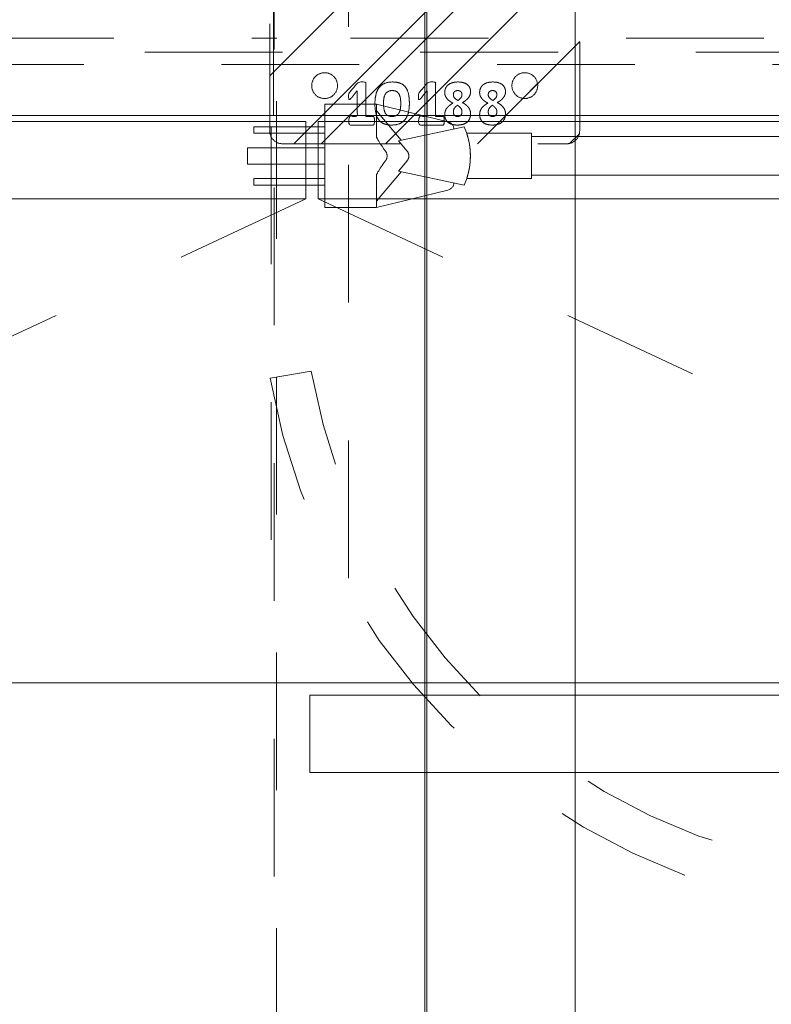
# Model space of a CAD drawing. Header units: inches. Extents: x -465 to -303, y -234 to 7.
# Tile 44 of 81: x -377.88 to -370.61, y -10.67 to -1.15. Entities that reach past the tile are written whole.
import ezdxf

# ---------------------------------------------------------------- set-up
doc = ezdxf.new("R2010")
doc.units = ezdxf.units.IN
doc.header["$LTSCALE"] = 32
doc.header["$MEASUREMENT"] = 0
doc.linetypes.add('Dash Style-1', pattern=[0.083328, 0.041656, -0.041672])
for name, color, linetype, lineweight in [('Black', 7, 'Continuous', 18), ('DashLine', 7, 'Dash Style-1', 13), ('DashLineFill', 7, 'Dash Style-1', 13), ('Drawing', 7, 'Continuous', 18), ('None', 7, 'Continuous', 18), ('SolidLine', 7, 'Continuous', 15)]:
    doc.layers.add(name, color=color, linetype=linetype, lineweight=lineweight)
pattern_1 = [(45, (0, 0), (-1.613, 1.9357), []), (45, (-1.0608, 1.0608), (-0.47235, 0.41676), [])]

# ---------------------------------------------------------------- blocks, each defined once
blk = doc.blocks.new('Group-11')
at = {"layer": 'DashLine'}
for p, q in [((35.937, -8.8583), (19.7591, -16.4022)), ((36.0551, -8.8583), (52.2331, -16.4022))]:
    blk.add_line(p, q, dxfattribs=at)
at = {"layer": 'DashLine', "flags": 128}
for points in [[(35.622, -0.7677), (36.3701, -0.7677), (36.3701, -7.3031), (35.622, -7.3031)], [(0.748, -7.3031), (35.622, -7.3031), (35.622, -8.0512), (0.748, -8.0512)], [(36.3701, -7.3031), (71.5591, -7.3031), (71.5591, -8.0512), (36.3701, -8.0512)]]:
    blk.add_lwpolyline(points, close=True, dxfattribs=at)
at = {"layer": 'SolidLine', "flags": 128}
for points in [[(0.748, -0.7677), (89.2126, -0.7677), (89.2126, -8.0512), (0.748, -8.0512)], [(18.0866, -8.1102), (35.937, -8.1102), (35.937, -8.8583), (18.0866, -8.8583)], [(36.0551, -8.1102), (53.9055, -8.1102), (53.9055, -8.8583), (36.0551, -8.8583)]]:
    blk.add_lwpolyline(points, close=True, dxfattribs=at)
blk = doc.blocks.new('Group-12')
at = {"layer": 'None'}
blk.add_blockref('Group-11', (0, 0), dxfattribs=at)
blk = doc.blocks.new('SL Utility Cabinet (2D)')
at = {"layer": 'None'}
blk.add_blockref('Group-12', (0, 0), dxfattribs=at)
at = {"layer": 'Drawing', "color": 0, "flags": 1}
for tag in ['Tag', 'Catalog', 'Option1', 'Option2', 'Option3', 'Option4', 'Option5', 'Option6', 'Option7', 'Option8', 'Option9', 'Option10', 'Option11', 'Option12', 'Custom', 'FinishGroup', 'Discount', 'Item2', 'Item3', 'Item6', 'Item8', 'Item9', 'Item10', 'Item12', 'Item13', 'Item16', 'Item18', 'Item19', 'Item20', 'Item21', 'Item22', 'Item23', 'Item24', 'Item25', 'Item1', 'Item4', 'Item5', 'Item7', 'Item11', 'Item14', 'Item15', 'Item17']:
    blk.add_attdef(tag, (-51.5879, 4.5517), '', height=0.00709, dxfattribs=at)
blk = doc.blocks.new('Group-33')
at = {"layer": 'DashLine'}
blk.add_open_spline([(35.6306, -2.5591), (35.6301, -14.0156), (35.6295, -25.4721), (35.6308, -28.0425), (35.4425, -30.6071), (33.4525, -57.8791), (31.4625, -85.1511), (31.2548, -86.4638), (29.9315, -86.5751), (19.0945, -86.5751), (8.2575, -86.5751), (6.9341, -86.4638), (6.7265, -85.1511), (4.7365, -57.8791), (2.7465, -30.6071), (2.5582, -28.0425), (2.5595, -25.4721), (2.5589, -14.0156), (2.5584, -2.5591), (19.0945, -2.5591), (35.6306, -2.5591)], degree=2, knots=[0, 0, 0, 0.101602, 0.101602, 0.124398, 0.124398, 0.366817, 0.366817, 0.378599, 0.378599, 0.47475, 0.47475, 0.486533, 0.486533, 0.728951, 0.728951, 0.751748, 0.751748, 0.853349, 0.853349, 1, 1, 1], dxfattribs=at)
at = {"layer": 'SolidLine'}
blk.add_open_spline([(37.0866, -2.5591), (19.0945, -2.5591), (1.1024, -2.5591), (1.1024, -14.0156), (1.1025, -25.4721), (1.1032, -28.0955), (1.2935, -30.7131), (3.2835, -57.9851), (5.2735, -85.2571), (5.6777, -87.8156), (8.2575, -88.0311), (19.0945, -88.0311), (29.9315, -88.0311), (32.5112, -87.8156), (32.9155, -85.2571), (34.9055, -57.9851), (36.8955, -30.7131), (37.0858, -28.0955), (37.0865, -25.4721), (37.0866, -14.0156), (37.0866, -2.5591)], degree=2, knots=[0, 0, 0, 0.153989, 0.153989, 0.252041, 0.252041, 0.274495, 0.274495, 0.508445, 0.508445, 0.530607, 0.530607, 0.623382, 0.623382, 0.645544, 0.645544, 0.879494, 0.879494, 0.901948, 0.901948, 1, 1, 1], dxfattribs=at)
blk = doc.blocks.new('Group-34')
at = {"layer": 'DashLine'}
blk.add_line((35.6506, -2.5787), (35.6506, -25.4717), dxfattribs=at)
at = {"layer": 'SolidLine', "flags": 128}
blk.add_lwpolyline([(37.1066, -2.5787), (38.5426, -2.5787), (38.5426, -25.4717), (37.1066, -25.4717)], close=True, dxfattribs=at)
blk = doc.blocks.new('Group-40')
at = {"layer": 'None'}
blk.add_blockref('Group-34', (0, 0), dxfattribs=at)
blk = doc.blocks.new('Group-41')
at = {"layer": 'DashLineFill', "linetype": 'Continuous', "lineweight": 13}
h = blk.add_hatch(dxfattribs=at)
h.set_pattern_fill('Steel', color=253, style=0, pattern_type=2)
h.set_pattern_definition(pattern_1)
edge = h.paths.add_edge_path()
edge.add_arc((-1.375, -2.6875), 0.125, 180, 270)
edge.add_line((-1.375, -2.8125), (1.375, -2.8125))
edge.add_arc((1.375, -2.6875), 0.125, 270, 360)
edge.add_line((1.5, -2.6875), (1.5, 2.6875))
edge.add_arc((1.375, 2.6875), 0.125, 0, 90)
edge.add_line((1.375, 2.8125), (-1.375, 2.8125))
edge.add_arc((-1.375, 2.6875), 0.125, 90, 180)
edge.add_line((-1.5, 2.6875), (-1.5, -2.6875))
h = blk.add_hatch(dxfattribs=at)
h.set_pattern_fill('Steel', color=253, style=0, pattern_type=2)
h.set_pattern_definition(pattern_1)
edge = h.paths.add_edge_path()
edge.add_arc((-0.96875, 2.25), 0.125, 180, 270)
edge.add_arc((-0.96875, 2.25), 0.125, 270, 360)
edge.add_arc((-0.96875, 2.25), 0.125, 0, 90)
edge.add_arc((-0.96875, 2.25), 0.125, 90, 180)
h = blk.add_hatch(dxfattribs=at)
h.set_pattern_fill('Steel', color=253, style=0, pattern_type=2)
h.set_pattern_definition(pattern_1)
edge = h.paths.add_edge_path()
edge.add_arc((0.96875, 2.25), 0.125, 180, 270)
edge.add_arc((0.96875, 2.25), 0.125, 270, 360)
edge.add_arc((0.96875, 2.25), 0.125, 0, 90)
edge.add_arc((0.96875, 2.25), 0.125, 90, 180)
h = blk.add_hatch(dxfattribs=at)
h.set_pattern_fill('Steel', color=253, style=0, pattern_type=2)
h.set_pattern_definition(pattern_1)
edge = h.paths.add_edge_path()
edge.add_arc((-0.96875, 1.28125), 0.125, 180, 270)
edge.add_arc((-0.96875, 1.28125), 0.125, 270, 360)
edge.add_arc((-0.96875, 1.28125), 0.125, 0, 90)
edge.add_arc((-0.96875, 1.28125), 0.125, 90, 180)
h = blk.add_hatch(dxfattribs=at)
h.set_pattern_fill('Steel', color=253, style=0, pattern_type=2)
h.set_pattern_definition(pattern_1)
edge = h.paths.add_edge_path()
edge.add_arc((0.96875, 1.28125), 0.125, 180, 270)
edge.add_arc((0.96875, 1.28125), 0.125, 270, 360)
edge.add_arc((0.96875, 1.28125), 0.125, 0, 90)
edge.add_arc((0.96875, 1.28125), 0.125, 90, 180)
h = blk.add_hatch(dxfattribs=at)
h.set_pattern_fill('Steel', color=253, style=0, pattern_type=2)
h.set_pattern_definition(pattern_1)
edge = h.paths.add_edge_path()
edge.add_arc((-0.96875, -1.28125), 0.125, 180, 270)
edge.add_arc((-0.96875, -1.28125), 0.125, 270, 360)
edge.add_arc((-0.96875, -1.28125), 0.125, 360, 450)
edge.add_arc((-0.96875, -1.28125), 0.125, 90, 180)
h = blk.add_hatch(dxfattribs=at)
h.set_pattern_fill('Steel', color=253, style=0, pattern_type=2)
h.set_pattern_definition(pattern_1)
edge = h.paths.add_edge_path()
edge.add_arc((0.96875, -1.28125), 0.125, 180, 270)
edge.add_arc((0.96875, -1.28125), 0.125, 270, 360)
edge.add_arc((0.96875, -1.28125), 0.125, 0, 90)
edge.add_arc((0.96875, -1.28125), 0.125, 90, 180)
h = blk.add_hatch(dxfattribs=at)
h.set_pattern_fill('Steel', color=253, style=0, pattern_type=2)
h.set_pattern_definition(pattern_1)
edge = h.paths.add_edge_path()
edge.add_arc((-0.96875, -2.25), 0.125, 180, 270)
edge.add_arc((-0.96875, -2.25), 0.125, 270, 360)
edge.add_arc((-0.96875, -2.25), 0.125, 360, 450)
edge.add_arc((-0.96875, -2.25), 0.125, 90, 180)
h = blk.add_hatch(dxfattribs=at)
h.set_pattern_fill('Steel', color=253, style=0, pattern_type=2)
h.set_pattern_definition(pattern_1)
edge = h.paths.add_edge_path()
edge.add_arc((0.96875, -2.25), 0.125, 180, 270)
edge.add_arc((0.96875, -2.25), 0.125, 270, 360)
edge.add_arc((0.96875, -2.25), 0.125, 0, 90)
edge.add_arc((0.96875, -2.25), 0.125, 90, 180)
at = {"layer": 'DashLineFill', "flags": 128}
for points in [[(-1.5, -2.6875, 0.4142136), (-1.375, -2.8125), (1.375, -2.8125, 0.4142136), (1.5, -2.6875), (1.5, 2.6875, 0.4142136), (1.375, 2.8125), (-1.375, 2.8125, 0.4142136), (-1.5, 2.6875)], [(-1.09375, 2.25, 0.4142136), (-0.96875, 2.125, 0.4142136), (-0.84375, 2.25, 0.4142136), (-0.96875, 2.375, 0.4142136)], [(0.84375, 2.25, 0.4142136), (0.96875, 2.125, 0.4142136), (1.09375, 2.25, 0.4142136), (0.96875, 2.375, 0.4142136)], [(-1.09375, 1.28125, 0.4142136), (-0.96875, 1.15625, 0.4142136), (-0.84375, 1.28125, 0.4142136), (-0.96875, 1.40625, 0.4142136)], [(0.84375, 1.28125, 0.4142136), (0.96875, 1.15625, 0.4142136), (1.09375, 1.28125, 0.4142136), (0.96875, 1.40625, 0.4142136)], [(-1.09375, -1.28125, 0.4142136), (-0.96875, -1.40625, 0.4142136), (-0.84375, -1.28125, 0.4142136), (-0.96875, -1.15625, 0.4142136)], [(0.84375, -1.28125, 0.4142136), (0.96875, -1.40625, 0.4142136), (1.09375, -1.28125, 0.4142136), (0.96875, -1.15625, 0.4142136)], [(-1.09375, -2.25, 0.4142136), (-0.96875, -2.375, 0.4142136), (-0.84375, -2.25, 0.4142136), (-0.96875, -2.125, 0.4142136)], [(0.84375, -2.25, 0.4142136), (0.96875, -2.375, 0.4142136), (1.09375, -2.25, 0.4142136), (0.96875, -2.125, 0.4142136)]]:
    blk.add_lwpolyline(points, format="xyb", close=True, dxfattribs=at)
blk = doc.blocks.new('Group-42')
at = {"layer": 'Black', "color": 7}
for points, knots in [([(-0.4863, -2.5899), (-0.4863, -2.6016), (-0.4889, -2.6172), (-0.4915, -2.6276), (-0.4954, -2.6315), (-0.6113, -2.6315), (-0.7272, -2.6315), (-0.7311, -2.6276), (-0.7337, -2.6172), (-0.7363, -2.6016), (-0.7363, -2.5482), (-0.6895, -2.5482), (-0.653, -2.5482), (-0.653, -2.4232), (-0.653, -2.2982), (-0.6862, -2.3399), (-0.7194, -2.3816), (-0.7246, -2.3842), (-0.7311, -2.3855), (-0.735, -2.3816), (-0.7363, -2.3672), (-0.7363, -2.348), (-0.7363, -2.3347), (-0.7337, -2.3269), (-0.7311, -2.3204), (-0.7285, -2.3178), (-0.6882, -2.2696), (-0.6478, -2.2214), (-0.6452, -2.2188), (-0.64, -2.2175), (-0.6309, -2.2149), (-0.6175, -2.2149), (-0.5983, -2.2149), (-0.5814, -2.2162), (-0.5723, -2.2175), (-0.5697, -2.2214), (-0.5697, -2.3855), (-0.5697, -2.5482), (-0.5338, -2.5482), (-0.4954, -2.5482), (-0.4902, -2.5534), (-0.4863, -2.5691), (-0.4863, -2.5899)], [0, 0, 0, 0.002046, 0.004093, 0.006139, 0.008185, 0.097199, 0.099245, 0.101292, 0.103338, 0.105384, 0.11266, 0.138125, 0.138125, 0.225424, 0.225424, 0.262635, 0.262635, 0.266702, 0.270769, 0.274835, 0.278902, 0.2815, 0.283534, 0.285567, 0.287601, 0.287601, 0.322302, 0.322302, 0.324335, 0.326369, 0.328402, 0.331001, 0.335067, 0.339134, 0.343201, 0.347268, 0.855614, 0.855614, 0.967462, 0.975597, 0.983731, 1, 1, 1]), ([(-0.1484, -2.4219), (-0.1484, -2.4688), (-0.1654, -2.5456), (-0.207, -2.6016), (-0.2721, -2.6315), (-0.3659, -2.6315), (-0.4284, -2.6042), (-0.4662, -2.5508), (-0.4818, -2.474), (-0.4818, -2.3777), (-0.4635, -2.3008), (-0.4232, -2.2448), (-0.3581, -2.2149), (-0.2643, -2.2149), (-0.2018, -2.2422), (-0.1641, -2.2956), (-0.1484, -2.3724), (-0.1484, -2.4219)], [0, 0, 0, 0.067752, 0.135504, 0.203257, 0.271009, 0.335101, 0.399192, 0.463284, 0.527376, 0.588094, 0.648812, 0.709531, 0.770249, 0.827687, 0.885124, 0.942562, 1, 1, 1]), ([(0.1895, -2.5899), (0.1895, -2.6016), (0.1869, -2.6172), (0.1843, -2.6276), (0.1803, -2.6315), (0.0645, -2.6315), (-0.0514, -2.6315), (-0.0553, -2.6276), (-0.0579, -2.6172), (-0.0606, -2.6016), (-0.0606, -2.5482), (-0.0137, -2.5482), (0.0228, -2.5482), (0.0228, -2.4232), (0.0228, -2.2982), (-0.0104, -2.3399), (-0.0436, -2.3816), (-0.0488, -2.3842), (-0.0553, -2.3855), (-0.0592, -2.3816), (-0.0606, -2.3672), (-0.0606, -2.348), (-0.0606, -2.3347), (-0.0579, -2.3269), (-0.0553, -2.3204), (-0.0527, -2.3178), (-0.0124, -2.2696), (0.028, -2.2214), (0.0306, -2.2188), (0.0358, -2.2175), (0.0449, -2.2149), (0.0583, -2.2149), (0.0775, -2.2149), (0.0944, -2.2162), (0.1035, -2.2175), (0.1061, -2.2214), (0.1061, -2.3855), (0.1061, -2.5482), (0.1419, -2.5482), (0.1803, -2.5482), (0.1856, -2.5534), (0.1895, -2.5691), (0.1895, -2.5899)], [0, 0, 0, 0.002046, 0.004093, 0.006139, 0.008185, 0.097199, 0.099245, 0.101292, 0.103338, 0.105384, 0.11266, 0.138125, 0.138125, 0.225424, 0.225424, 0.262635, 0.262635, 0.266702, 0.270769, 0.274835, 0.278902, 0.2815, 0.283534, 0.285567, 0.287601, 0.287601, 0.322302, 0.322302, 0.324335, 0.326369, 0.328402, 0.331001, 0.335067, 0.339134, 0.343201, 0.347268, 0.855614, 0.855614, 0.967462, 0.975597, 0.983731, 1, 1, 1]), ([(0.444, -2.5222), (0.444, -2.5482), (0.4271, -2.5886), (0.3945, -2.6172), (0.3464, -2.6315), (0.2878, -2.6315), (0.2422, -2.6185), (0.2109, -2.5925), (0.194, -2.5547), (0.194, -2.5118), (0.2044, -2.4805), (0.2253, -2.4532), (0.2552, -2.4297), (0.2734, -2.4193), (0.2539, -2.4089), (0.2253, -2.3881), (0.2044, -2.362), (0.194, -2.3334), (0.194, -2.2956), (0.2096, -2.2579), (0.2409, -2.2305), (0.2904, -2.2149), (0.3542, -2.2149), (0.3997, -2.2292), (0.4297, -2.2553), (0.444, -2.2891), (0.444, -2.3256), (0.4336, -2.3542), (0.4128, -2.3803), (0.3841, -2.4037), (0.3646, -2.4141), (0.3841, -2.4245), (0.4141, -2.448), (0.4336, -2.474), (0.444, -2.5039), (0.444, -2.5222)], [0, 0, 0, 0.034048, 0.068096, 0.102144, 0.136193, 0.16876, 0.201328, 0.233896, 0.266464, 0.293605, 0.320746, 0.347888, 0.375029, 0.375029, 0.403644, 0.432259, 0.460874, 0.489489, 0.524705, 0.559922, 0.595138, 0.630354, 0.664162, 0.69797, 0.731777, 0.765585, 0.794887, 0.824189, 0.853491, 0.882792, 0.882792, 0.912094, 0.941396, 0.970698, 1, 1, 1]), ([(0.7819, -2.5222), (0.7819, -2.5482), (0.765, -2.5886), (0.7324, -2.6172), (0.6842, -2.6315), (0.6256, -2.6315), (0.5801, -2.6185), (0.5488, -2.5925), (0.5319, -2.5547), (0.5319, -2.5118), (0.5423, -2.4805), (0.5631, -2.4532), (0.5931, -2.4297), (0.6113, -2.4193), (0.5918, -2.4089), (0.5631, -2.3881), (0.5423, -2.362), (0.5319, -2.3334), (0.5319, -2.2956), (0.5475, -2.2579), (0.5788, -2.2305), (0.6283, -2.2149), (0.6921, -2.2149), (0.7376, -2.2292), (0.7676, -2.2553), (0.7819, -2.2891), (0.7819, -2.3256), (0.7715, -2.3542), (0.7507, -2.3803), (0.722, -2.4037), (0.7025, -2.4141), (0.722, -2.4245), (0.752, -2.448), (0.7715, -2.474), (0.7819, -2.5039), (0.7819, -2.5222)], [0, 0, 0, 0.034048, 0.068096, 0.102144, 0.136193, 0.16876, 0.201328, 0.233896, 0.266464, 0.293605, 0.320746, 0.347888, 0.375029, 0.375029, 0.403644, 0.432259, 0.460874, 0.489489, 0.524705, 0.559922, 0.595138, 0.630354, 0.664162, 0.69797, 0.731777, 0.765585, 0.794887, 0.824189, 0.853491, 0.882792, 0.882792, 0.912094, 0.941396, 0.970698, 1, 1, 1]), ([(-0.2318, -2.4258), (-0.2318, -2.4024), (-0.2357, -2.3659), (-0.2448, -2.3373), (-0.2708, -2.2982), (-0.3398, -2.2982), (-0.3887, -2.3275), (-0.3984, -2.3959), (-0.3984, -2.4558), (-0.3893, -2.5039), (-0.3698, -2.5339), (-0.3385, -2.5482), (-0.2995, -2.5482), (-0.2734, -2.5391), (-0.2539, -2.5235), (-0.2422, -2.5013), (-0.2344, -2.474), (-0.2318, -2.4428), (-0.2318, -2.4258)], [0, 0, 0, 0.028201, 0.056401, 0.084602, 0.169204, 0.220476, 0.323019, 0.37429, 0.44715, 0.520009, 0.592869, 0.665728, 0.72144, 0.777152, 0.832864, 0.888576, 0.944288, 1, 1, 1]), ([(0.3607, -2.3386), (0.3607, -2.3295), (0.3503, -2.2982), (0.2982, -2.2982), (0.2773, -2.3191), (0.2773, -2.3542), (0.2982, -2.3803), (0.3216, -2.3933), (0.3398, -2.3816), (0.3607, -2.3542), (0.3607, -2.3386)], [0, 0, 0, 0.072535, 0.290142, 0.435212, 0.580283, 0.69634, 0.812397, 0.812397, 0.906198, 1, 1, 1]), ([(0.6986, -2.3386), (0.6986, -2.3295), (0.6882, -2.2982), (0.6361, -2.2982), (0.6152, -2.3191), (0.6152, -2.3542), (0.6361, -2.3803), (0.6595, -2.3933), (0.6777, -2.3816), (0.6986, -2.3542), (0.6986, -2.3386)], [0, 0, 0, 0.072535, 0.290142, 0.435212, 0.580283, 0.69634, 0.812397, 0.812397, 0.906198, 1, 1, 1]), ([(0.3607, -2.5039), (0.3607, -2.4935), (0.3555, -2.4766), (0.3438, -2.461), (0.3281, -2.448), (0.3177, -2.4402), (0.3073, -2.4467), (0.2917, -2.461), (0.2825, -2.4766), (0.2773, -2.4922), (0.2773, -2.5248), (0.2982, -2.5482), (0.3398, -2.5482), (0.3607, -2.5235), (0.3607, -2.5039)], [0, 0, 0, 0.063321, 0.126642, 0.189963, 0.253284, 0.253284, 0.313021, 0.372758, 0.432496, 0.492233, 0.619175, 0.746116, 0.873058, 1, 1, 1]), ([(0.6986, -2.5039), (0.6986, -2.4935), (0.6934, -2.4766), (0.6816, -2.461), (0.666, -2.448), (0.6556, -2.4402), (0.6452, -2.4467), (0.6296, -2.461), (0.6204, -2.4766), (0.6152, -2.4922), (0.6152, -2.5248), (0.6361, -2.5482), (0.6777, -2.5482), (0.6986, -2.5235), (0.6986, -2.5039)], [0, 0, 0, 0.063321, 0.126642, 0.189963, 0.253284, 0.253284, 0.313021, 0.372758, 0.432496, 0.492233, 0.619175, 0.746116, 0.873058, 1, 1, 1])]:
    blk.add_open_spline(points, degree=2, knots=knots, dxfattribs=at)
blk = doc.blocks.new('FlatPlate-2D')
at = {"layer": 'Black', "color": 7}
blk.add_blockref('Group-42', (0, 0), dxfattribs=at)
at = {"layer": 'DashLineFill'}
blk.add_blockref('Group-41', (0, 0), dxfattribs=at)
blk = doc.blocks.new('Group-78')
at = {"layer": 'SolidLine'}
for p, q in [((-9.2059, 0.5225), (-9.7059, 0.5225)), ((-9.7059, 0.5225), (-9.7059, -0.4775)), ((-9.2059, 0.5225), (-9.2059, 0.2032)), ((-8.5155, 0.3523), (-9.2059, 0.5225)), ((-9.2059, 0.4602), (-9.2008, 0.4535)), ((-9.1942, 0.4452), (-9.2008, 0.4535)), ((-9.1873, 0.4368), (-9.1942, 0.4452)), ((-8.9681, 0.1755), (-9.1873, 0.4368)), ((-10.3934, 0.3038), (-10.3934, 0.2413)), ((-9.7059, 0.3038), (-10.3934, 0.3038)), ((-8.3574, 0.3038), (-8.995, 0.1699)), ((-8.5092, 0.3504), (-8.5155, 0.3523)), ((-8.5031, 0.3481), (-8.5092, 0.3504)), ((-8.4972, 0.3453), (-8.5031, 0.3481)), ((-8.4916, 0.3419), (-8.4972, 0.3453)), ((-8.4862, 0.3382), (-8.4916, 0.3419)), ((-8.4812, 0.334), (-8.4862, 0.3382)), ((-8.4766, 0.3294), (-8.4812, 0.334)), ((-8.4723, 0.3244), (-8.4766, 0.3294)), ((-8.4685, 0.3191), (-8.4723, 0.3244)), ((-8.4652, 0.3135), (-8.4685, 0.3191)), ((-8.4623, 0.3076), (-8.4652, 0.3135)), ((-8.4599, 0.3015), (-8.4623, 0.3076)), ((-8.458, 0.2953), (-8.4599, 0.3015)), ((-8.4567, 0.2889), (-8.458, 0.2953)), ((-8.4559, 0.2831), (-8.4567, 0.2889)), ((-8.3363, 0.2499), (-8.3574, 0.3038)), ((-9.7059, 0.2413), (-10.3934, 0.2413)), ((-9.2059, 0.2032), (-9.1986, 0.1892)), ((-8.3334, 0.2413), (-8.3363, 0.2499)), ((-8.3198, 0.1944), (-8.3363, 0.2499)), ((-7.7059, 0.2413), (-8.3334, 0.2413)), ((-8.3332, 0.2404), (-8.3334, 0.2413)), ((-8.3332, 0.2404), (-8.3302, 0.2311)), ((-8.3282, 0.2246), (-8.3302, 0.2311)), ((-8.327, 0.2208), (-8.3282, 0.2246)), ((-8.3258, 0.2166), (-8.327, 0.2208)), ((-8.3245, 0.212), (-8.3258, 0.2166)), ((-8.3245, 0.212), (-8.3217, 0.2017)), ((-8.3217, 0.2017), (-8.32, 0.195)), ((-8.3187, 0.1901), (-8.3198, 0.1944)), ((-8.3079, 0.1378), (-8.3198, 0.1944)), ((-8.3197, 0.1939), (-8.3187, 0.1901)), ((-7.7059, 0.2413), (-7.7059, -0.1962)), ((-4.5259, 0.21), (-7.7059, 0.21)), ((-9.7059, 0.1006), (-10.4559, 0.1006)), ((-10.4559, 0.1006), (-10.4559, -0.0556)), ((-9.1986, 0.1892), (-9.1922, 0.1776)), ((-9.1922, 0.1776), (-9.1853, 0.1657)), ((-9.178, 0.1535), (-9.1853, 0.1657)), ((-9.1701, 0.1411), (-9.178, 0.1535)), ((-9.1701, 0.1411), (-9.1532, 0.1157)), ((-9.1532, 0.1157), (-9.1346, 0.0895)), ((-8.995, 0.1699), (-8.9112, 0.07)), ((-8.3157, 0.1772), (-8.3187, 0.1901)), ((-8.3157, 0.1772), (-8.3126, 0.1631)), ((-8.3097, 0.148), (-8.3126, 0.1631)), ((-8.3097, 0.148), (-8.3081, 0.1389)), ((-8.3057, 0.1235), (-8.3079, 0.1378)), ((-8.3007, 0.0803), (-8.3079, 0.1378)), ((-8.3078, 0.1368), (-8.3074, 0.1345)), ((-8.3057, 0.1235), (-8.3045, 0.115)), ((-8.3034, 0.1062), (-8.3045, 0.115)), ((-8.3023, 0.0973), (-8.3034, 0.1062)), ((-8.3007, 0.0803), (-8.3023, 0.0973)), ((-9.12, 0.07), (-9.1346, 0.0895)), ((-9.1179, 0.0672), (-9.12, 0.07)), ((-9.1179, 0.0672), (-9.1152, 0.0629)), ((-9.1127, 0.0585), (-9.1152, 0.0629)), ((-9.1127, 0.0585), (-9.1112, 0.0554)), ((-9.1099, 0.0523), (-9.1112, 0.0554)), ((-9.1076, 0.0459), (-9.1099, 0.0523)), ((-9.1066, 0.0426), (-9.1076, 0.0459)), ((-9.1076, -0.0009), (-9.1066, 0.0024)), ((-9.1058, 0.0394), (-9.1066, 0.0426)), ((-9.1066, 0.0024), (-9.1058, 0.0057)), ((-9.1052, 0.036), (-9.1058, 0.0394)), ((-9.1058, 0.0057), (-9.1052, 0.009)), ((-9.1047, 0.0327), (-9.1052, 0.036)), ((-9.1052, 0.009), (-9.1047, 0.0124)), ((-9.1043, 0.0293), (-9.1047, 0.0327)), ((-9.1047, 0.0124), (-9.1043, 0.0157)), ((-9.1041, 0.0259), (-9.1043, 0.0293)), ((-9.1043, 0.0157), (-9.1041, 0.0191)), ((-9.104, 0.0225), (-9.1041, 0.0259)), ((-9.1041, 0.0191), (-9.104, 0.0225)), ((-8.909, 0.0672), (-8.9112, 0.07)), ((-8.909, 0.0672), (-8.9069, 0.0644)), ((-8.9069, 0.0644), (-8.905, 0.0615)), ((-8.905, 0.0615), (-8.9032, 0.0585)), ((-8.9015, 0.0554), (-8.9032, 0.0585)), ((-8.9015, 0.0554), (-8.9, 0.0523)), ((-8.9, 0.0523), (-8.8987, 0.0491)), ((-8.8975, 0.0459), (-8.8987, 0.0491)), ((-8.8964, 0.0427), (-8.8975, 0.0459)), ((-8.8964, 0.0024), (-8.8975, -0.0009)), ((-8.8964, 0.0427), (-8.8955, 0.0394)), ((-8.8955, 0.0057), (-8.8964, 0.0024)), ((-8.8955, 0.0394), (-8.8948, 0.036)), ((-8.8948, 0.009), (-8.8955, 0.0057)), ((-8.8942, 0.0327), (-8.8948, 0.036)), ((-8.8942, 0.0124), (-8.8948, 0.009)), ((-8.8938, 0.0293), (-8.8942, 0.0327)), ((-8.8938, 0.0157), (-8.8942, 0.0124)), ((-8.8938, 0.0293), (-8.8936, 0.0259)), ((-8.8938, 0.0157), (-8.8936, 0.0191)), ((-8.8936, 0.0259), (-8.8935, 0.0225)), ((-8.8935, 0.0225), (-8.8936, 0.0191)), ((-8.3006, 0.0791), (-8.3007, 0.0803)), ((-8.3007, 0.0803), (-8.2983, 0.0225)), ((-8.3007, -0.0353), (-8.2983, 0.0225)), ((-8.2999, 0.0699), (-8.3006, 0.0791)), ((-8.2994, 0.0605), (-8.2999, 0.0699)), ((-8.2989, 0.0511), (-8.2994, 0.0605)), ((-8.2986, 0.0416), (-8.2989, 0.0511)), ((-8.2989, -0.006), (-8.2986, 0.0034)), ((-8.2984, 0.032), (-8.2986, 0.0416)), ((-8.2986, 0.0034), (-8.2984, 0.013)), ((-8.2983, 0.0225), (-8.2984, 0.032)), ((-8.2984, 0.013), (-8.2983, 0.0225)), ((-9.7059, -0.0556), (-10.4559, -0.0556)), ((-9.1701, -0.0961), (-9.1532, -0.0706)), ((-9.1532, -0.0706), (-9.1346, -0.0445)), ((-9.12, -0.0249), (-9.1346, -0.0445)), ((-9.12, -0.0249), (-9.1179, -0.0222)), ((-9.1179, -0.0222), (-9.1161, -0.0193)), ((-9.1152, -0.0179), (-9.1161, -0.0193)), ((-9.1127, -0.0134), (-9.1152, -0.0179)), ((-9.1127, -0.0134), (-9.1112, -0.0104)), ((-9.1112, -0.0104), (-9.1099, -0.0073)), ((-9.1099, -0.0073), (-9.1086, -0.0041)), ((-9.1076, -0.0009), (-9.1086, -0.0041)), ((-8.9112, -0.0249), (-8.995, -0.1249)), ((-8.909, -0.0222), (-8.9112, -0.0249)), ((-8.9069, -0.0193), (-8.909, -0.0222)), ((-8.9069, -0.0193), (-8.905, -0.0164)), ((-8.9032, -0.0134), (-8.905, -0.0164)), ((-8.9015, -0.0104), (-8.9032, -0.0134)), ((-8.9, -0.0073), (-8.9015, -0.0104)), ((-8.8987, -0.0041), (-8.9, -0.0073)), ((-8.8975, -0.0009), (-8.8987, -0.0041)), ((-8.3198, -0.1494), (-8.3079, -0.0927)), ((-8.3097, -0.103), (-8.3079, -0.0927)), ((-8.3079, -0.0927), (-8.3007, -0.0353)), ((-8.3079, -0.0927), (-8.3057, -0.0785)), ((-8.3057, -0.0785), (-8.3045, -0.0699)), ((-8.3045, -0.0699), (-8.3034, -0.0612)), ((-8.3034, -0.0612), (-8.3023, -0.0523)), ((-8.3023, -0.0523), (-8.3007, -0.0353)), ((-8.3007, -0.0353), (-8.2999, -0.0248)), ((-8.2999, -0.0248), (-8.2994, -0.0155)), ((-8.2994, -0.0155), (-8.2989, -0.006)), ((-9.1986, -0.1441), (-9.2059, -0.1582)), ((-9.2059, -0.4775), (-9.2059, -0.1582)), ((-9.1986, -0.1441), (-9.1922, -0.1325)), ((-9.1942, -0.4002), (-8.9681, -0.1305)), ((-9.1853, -0.1206), (-9.1922, -0.1325)), ((-9.1853, -0.1206), (-9.178, -0.1085)), ((-9.1701, -0.0961), (-9.178, -0.1085)), ((-8.995, -0.1249), (-8.3574, -0.2587)), ((-8.3363, -0.2048), (-8.3198, -0.1494)), ((-8.3323, -0.1929), (-8.331, -0.1888)), ((-8.3302, -0.1861), (-8.331, -0.1888)), ((-8.3282, -0.1796), (-8.3302, -0.1861)), ((-8.327, -0.1757), (-8.3282, -0.1796)), ((-8.327, -0.1757), (-8.3245, -0.1669)), ((-8.3245, -0.1669), (-8.3217, -0.1567)), ((-8.32, -0.15), (-8.3217, -0.1567)), ((-8.3198, -0.1494), (-8.3187, -0.1451)), ((-8.3187, -0.1451), (-8.3197, -0.1488)), ((-8.3187, -0.1451), (-8.3157, -0.1322)), ((-8.3126, -0.1181), (-8.3157, -0.1322)), ((-8.3097, -0.103), (-8.3126, -0.1181)), ((-4.5259, -0.165), (-7.7059, -0.165)), ((-10.3934, -0.1962), (-10.3934, -0.2587)), ((-9.7059, -0.1962), (-10.3934, -0.1962)), ((-9.7059, -0.2587), (-10.3934, -0.2587)), ((-8.4812, -0.2889), (-8.4766, -0.2843)), ((-8.4766, -0.2843), (-8.4723, -0.2794)), ((-8.4723, -0.2794), (-8.4685, -0.274)), ((-8.4685, -0.274), (-8.4652, -0.2684)), ((-8.4652, -0.2684), (-8.4623, -0.2626)), ((-8.4623, -0.2626), (-8.4599, -0.2565)), ((-8.4599, -0.2565), (-8.458, -0.2502)), ((-8.458, -0.2502), (-8.4567, -0.2438)), ((-8.4567, -0.2438), (-8.4559, -0.238)), ((-8.3574, -0.2587), (-8.3363, -0.2048)), ((-8.3363, -0.2048), (-8.3334, -0.1962)), ((-8.3334, -0.1962), (-8.3323, -0.1929)), ((-7.7059, -0.1962), (-8.3334, -0.1962)), ((-9.2059, -0.4775), (-8.5155, -0.3072)), ((-8.5155, -0.3072), (-8.5092, -0.3054)), ((-8.5092, -0.3054), (-8.5031, -0.3031)), ((-8.5031, -0.3031), (-8.4972, -0.3002)), ((-8.4972, -0.3002), (-8.4916, -0.2969)), ((-8.4916, -0.2969), (-8.4862, -0.2931)), ((-8.4862, -0.2931), (-8.4812, -0.2889)), ((-9.2059, -0.4152), (-9.2008, -0.4085)), ((-9.1942, -0.4002), (-9.2008, -0.4085)), ((-9.2059, -0.4775), (-9.7059, -0.4775))]:
    blk.add_line(p, q, dxfattribs=at)
blk = doc.blocks.new('MP-Plug (2D)')
at = {"layer": 'SolidLine', "color": 7}
blk.add_blockref('Group-78', (0, 0), dxfattribs=at)
blk = doc.blocks.new('1BRPXF_Power_Pantry_30x12_Cred (2D)')
at = {"layer": 'DashLine', "transparency": 33554687, "flags": 128}
blk.add_lwpolyline([(0.5105, 11.9291, -0.414214), (3.1089, 14.5276), (8.891, 14.5276, -0.414214), (11.4895, 11.9291), (11.4895, -11.9291, -0.414214), (8.891, -14.5276), (3.1089, -14.5276, -0.414214), (0.5105, -11.9291)], format="xyb", close=True, dxfattribs=at)
at = {"layer": 'DashLine', "flags": 128}
for points in [[(0.6286, 11.9291, -0.414214), (3.1089, 14.4094), (8.891, 14.4094, -0.414214), (11.3714, 11.9291), (11.3714, -11.9291, -0.414214), (8.891, -14.4094), (3.1089, -14.4094, -0.414214), (0.6286, -11.9291)], [(3.6634, -9.133), (3.5937, -8.7375, 0.36397), (8.4564, -2.9424), (8.4564, 2.9424, 0.36397), (3.5937, 8.7375), (3.6634, 9.133, -0.36397), (8.858, 2.9424), (8.858, -2.9424, -0.36397)]]:
    blk.add_lwpolyline(points, format="xyb", close=True, dxfattribs=at)
blk = doc.blocks.new('Group-80')
at = {"layer": 'None'}
for name in ['Group-40', 'Group-33']:
    blk.add_blockref(name, (0, 0), dxfattribs=at)
at = {"layer": 'None', "color": 7, "rotation": 270}
blk.add_blockref('1BRPXF_Power_Pantry_30x12_Cred (2D)', (44.7244, -6.9291), dxfattribs=at)
at = {"layer": 'None', "color": 7}
blk.add_blockref('MP-Plug (2D)', (45.8268, -8.4646), dxfattribs=at)
at = {"layer": 'SolidLine', "color": 7}
blk.add_blockref('FlatPlate-2D', (37.0866, -5.5118), dxfattribs=at)
blk = doc.blocks.new('SL L Desk (2D)')
at = {"layer": 'None'}
blk.add_blockref('Group-80', (0, 0), dxfattribs=at)
at = {"layer": 'Drawing', "color": 0, "flags": 1}
for tag in ['Tag', 'Catalog', 'Option1', 'Option2', 'Option3', 'Option4', 'Option5', 'Option6', 'Option7', 'Option8', 'Option9', 'Option10', 'Option11', 'Option12', 'Custom', 'FinishGroup', 'Discount', 'Item2', 'Item3', 'Item6', 'Item8', 'Item9', 'Item10', 'Item12', 'Item13', 'Item16', 'Item18', 'Item19', 'Item20', 'Item21', 'Item22', 'Item23', 'Item24', 'Item25', 'Item1', 'Item4', 'Item5', 'Item7', 'Item11', 'Item14', 'Item15', 'Item17']:
    blk.add_attdef(tag, (-51.5877, -67.0772), '', height=0.00709, dxfattribs=at)
blk = doc.blocks.new('Group-105')
at = {"layer": 'SolidLine', "flags": 128}
blk.add_lwpolyline([(12.0197, -13.5315), (119.9724, -13.5315), (119.9724, -25.5394), (12.0197, -25.5394)], close=True, dxfattribs=at)
blk = doc.blocks.new('Group-109')
at = {"layer": 'SolidLine', "flags": 128}
blk.add_lwpolyline([(12.0197, -13.5315), (119.9724, -13.5315), (119.9724, -25.5394), (12.0197, -25.5394)], close=True, dxfattribs=at)
blk = doc.blocks.new('Group-110')
at = {"layer": 'DashLine', "flags": 128}
blk.add_lwpolyline([(47.6168, -13.2756), (48.3648, -13.2756), (48.3648, -24.6339), (47.6168, -24.6339)], close=True, dxfattribs=at)
at = {"layer": 'SolidLine', "flags": 128}
blk.add_lwpolyline([(47.9908, -25.6575), (84.2178, -25.6575), (84.2178, -26.4055), (47.9908, -26.4055)], close=True, dxfattribs=at)
at = {"layer": 'None'}
for name in ['Group-105', 'Group-109']:
    blk.add_blockref(name, (0, 0), dxfattribs=at)
blk = doc.blocks.new('Group-111')
at = {"layer": 'None'}
blk.add_blockref('Group-110', (0, 0), dxfattribs=at)
blk = doc.blocks.new('SL Overhead (2D)')
at = {"layer": 'None'}
blk.add_blockref('Group-111', (0, 0), dxfattribs=at)
at = {"layer": 'Drawing', "color": 0, "flags": 1}
for tag in ['Tag', 'Catalog', 'Option1', 'Option2', 'Option3', 'Option4', 'Option5', 'Option6', 'Option7', 'Option8', 'Option9', 'Option10', 'Option11', 'Option12', 'Custom', 'FinishGroup', 'Discount', 'Item2', 'Item3', 'Item6', 'Item8', 'Item9', 'Item10', 'Item12', 'Item13', 'Item16', 'Item18', 'Item19', 'Item20', 'Item21', 'Item22', 'Item23', 'Item24', 'Item25', 'Item1', 'Item4', 'Item5', 'Item7', 'Item11', 'Item14', 'Item15', 'Item17']:
    blk.add_attdef(tag, (-63.5938, -151.0265), '', height=0.00709, dxfattribs=at)

msp = doc.modelspace()

# ---------------------------------------------------------------- block references
at = {"layer": 'Drawing'}
msp.add_blockref('SL Utility Cabinet (2D)', (-411.0472, 5.9764), dxfattribs=at)

# ---------------------------------------------------------------- next in the draw order: block references
msp.add_blockref('SL L Desk (2D)', (-411.047, 5.9764), dxfattribs=at)

# ---------------------------------------------------------------- next in the draw order: block references
msp.add_blockref('SL Overhead (2D)', (-423.063, 17.9764), dxfattribs=at)

doc.saveas('drawing.dxf')
